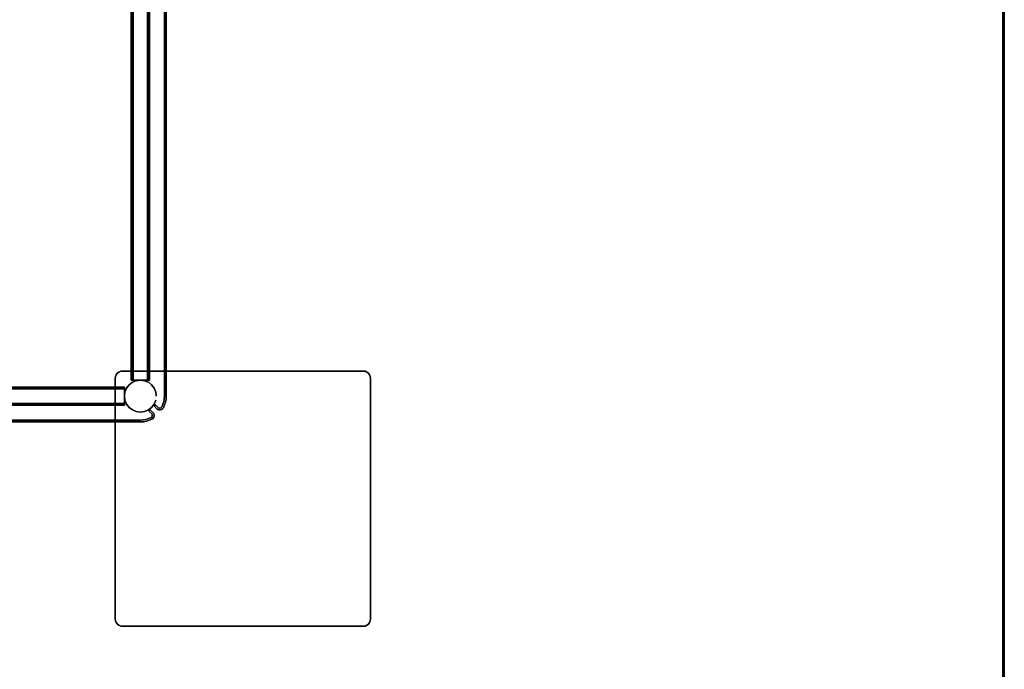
# Model space of a CAD drawing. Header units: inches. Extents: x -213 to 429, y -72 to 85.
# Tile 83 of 256: x 274 to 301, y -7 to 10. Entities that reach past the tile are written whole.
import ezdxf
from ezdxf.enums import TextEntityAlignment as Align

# ---------------------------------------------------------------- set-up
doc = ezdxf.new("R2010")
doc.units = ezdxf.units.IN
doc.header["$LTSCALE"] = 96
doc.header["$MEASUREMENT"] = 0
doc.header["$PDSIZE"] = -1
for name, color, linetype in [('A-FURN-3-NODE', 7, 'Continuous'), ('A-FURN-3-TABLE-COLUMN-BASE', 252, 'Continuous'), ('A-FURN-3-TABLE-COLUMN-BASE-CLADDING', 254, 'Continuous'), ('A-FURN-3-TABLE-EDGE', 35, 'Continuous'), ('A-FURN-3-TABLE-TOP', 33, 'Continuous'), ('A-FURN-HAWORTH-ATT', 251, 'Continuous')]:
    doc.layers.add(name, color=color, linetype=linetype)
doc.styles.get("Standard").update_dxf_attribs({"font": 'trebuc.ttf'})

# ---------------------------------------------------------------- blocks, each defined once
blk = doc.blocks.new('TARY-5472-LJSNB-3D-3')
at = {"layer": 'A-FURN-3-TABLE-EDGE'}
blk.add_3dface([(0.118, 0, 27.79), (0.118, 0, 28.96), (71.882, 0, 28.96), (71.882, 0, 27.79)], dxfattribs=at)
at = {"layer": 'A-FURN-3-TABLE-TOP', "invisible_edges": 2}
for points in [[(0.12, -0.04, 29), (2.126, -48.128, 29), (69.874, -48.128, 29), (71.88, -0.04, 29)], [(71.88, -0.04, 27.75), (69.874, -48.128, 27.75), (2.126, -48.128, 27.75), (0.12, -0.04, 27.75)]]:
    blk.add_3dface(points, dxfattribs=at)
at = {"layer": 'A-FURN-HAWORTH-ATT', "flags": 1}
for tag, p in [('HAWMC', (0, 0)), ('HAWPN', (0, -0.167)), ('HAWSN', (0, -0.333))]:
    blk.add_attdef(tag, text='', height=0.1, dxfattribs=at).set_placement(p, align=Align.TOP_CENTER)
at = {"layer": 'A-FURN-3-TABLE-EDGE'}
mesh = blk.add_polymesh((2, 17), dxfattribs=at)
for k, corner in enumerate([(71.88, -0.04, 27.75), (0.12, -0.04, 27.75), (0.061, -0.04, 27.766), (0.017, -0.04, 27.809), (0.002, -0.04, 27.868), (0.002, -0.04, 28.882), (0.017, -0.04, 28.941), (0.061, -0.04, 28.984), (0.12, -0.04, 29), (71.88, -0.04, 29), (71.939, -0.04, 28.984), (71.982, -0.04, 28.941), (71.998, -0.04, 28.882), (71.998, -0.04, 27.868), (71.983, -0.04, 27.809), (71.939, -0.04, 27.766), (71.88, -0.04, 27.75), (71.882, 0, 27.79), (0.118, 0, 27.79), (0.079, 0, 27.8), (0.051, 0, 27.829), (0.04, 0, 27.868), (0.04, 0, 28.882), (0.051, 0, 28.921), (0.079, 0, 28.95), (0.118, 0, 28.96), (71.882, 0, 28.96), (71.921, 0, 28.95), (71.949, 0, 28.921), (71.96, 0, 28.882), (71.96, 0, 27.868), (71.949, 0, 27.829), (71.921, 0, 27.8), (71.882, 0, 27.79)]):
    mesh.set_mesh_vertex(divmod(k, 17), corner)
mesh = blk.add_polymesh((20, 8), dxfattribs=at)
for k, corner in enumerate([(0.12, -0.04, 29), (0.061, -0.04, 28.984), (0.017, -0.04, 28.941), (0.002, -0.04, 28.882), (0.002, -0.04, 27.868), (0.017, -0.04, 27.809), (0.061, -0.04, 27.766), (0.12, -0.04, 27.75), (2.126, -48.128, 29), (2.067, -48.131, 28.984), (2.024, -48.133, 28.941), (2.008, -48.133, 28.882), (2.008, -48.133, 27.868), (2.024, -48.133, 27.809), (2.067, -48.131, 27.766), (2.126, -48.128, 27.75), (2.283, -49.263, 29), (2.226, -49.277, 28.984), (2.184, -49.287, 28.941), (2.168, -49.291, 28.882), (2.168, -49.291, 27.868), (2.184, -49.287, 27.809), (2.226, -49.277, 27.766), (2.283, -49.263, 27.75), (2.653, -50.348, 29), (2.599, -50.372, 28.984), (2.56, -50.39, 28.941), (2.545, -50.397, 28.882), (2.545, -50.397, 27.868), (2.56, -50.39, 27.809), (2.599, -50.372, 27.766), (2.653, -50.348, 27.75), (3.222, -51.343, 29), (3.173, -51.377, 28.984), (3.138, -51.402, 28.941), (3.125, -51.411, 28.882), (3.125, -51.411, 27.868), (3.138, -51.402, 27.809), (3.173, -51.377, 27.766), (3.222, -51.343, 27.75), (3.969, -52.211, 29), (3.928, -52.254, 28.984), (3.898, -52.285, 28.941), (3.887, -52.296, 28.882), (3.887, -52.296, 27.868), (3.898, -52.285, 27.809), (3.928, -52.254, 27.766), (3.969, -52.211, 27.75), (4.868, -52.922, 29), (4.836, -52.971, 28.984), (4.813, -53.008, 28.941), (4.804, -53.021, 28.882), (4.804, -53.021, 27.868), (4.813, -53.008, 27.809), (4.836, -52.971, 27.766), (4.868, -52.922, 27.75), (5.885, -53.449, 29), (5.863, -53.503, 28.984), (5.847, -53.543, 28.941), (5.841, -53.558, 28.882), (5.841, -53.558, 27.868), (5.847, -53.543, 27.809), (5.863, -53.503, 27.766), (5.885, -53.449, 27.75), (6.985, -53.773, 29), (6.973, -53.831, 28.984), (6.965, -53.873, 28.941), (6.962, -53.889, 28.882), (6.962, -53.889, 27.868), (6.965, -53.873, 27.809), (6.973, -53.831, 27.766), (6.985, -53.773, 27.75), (8.125, -53.882, 29), (8.125, -53.941, 28.984), (8.125, -53.984, 28.941), (8.125, -54, 28.882), (8.125, -54, 27.868), (8.125, -53.984, 27.809), (8.125, -53.941, 27.766), (8.125, -53.882, 27.75), (63.874, -53.882, 29), (63.874, -53.941, 28.984), (63.874, -53.984, 28.941), (63.874, -54, 28.882), (63.874, -54, 27.868), (63.874, -53.984, 27.809), (63.874, -53.941, 27.766), (63.874, -53.882, 27.75), (65.015, -53.773, 29), (65.026, -53.831, 28.984), (65.034, -53.873, 28.941), (65.037, -53.889, 28.882), (65.037, -53.889, 27.868), (65.034, -53.873, 27.809), (65.026, -53.831, 27.766), (65.015, -53.773, 27.75), (66.114, -53.449, 29), (66.136, -53.503, 28.984), (66.152, -53.543, 28.941), (66.158, -53.558, 28.882), (66.158, -53.558, 27.868), (66.152, -53.543, 27.809), (66.136, -53.503, 27.766), (66.114, -53.449, 27.75), (67.131, -52.922, 29), (67.163, -52.971, 28.984), (67.187, -53.008, 28.941), (67.195, -53.021, 28.882), (67.195, -53.021, 27.868), (67.187, -53.008, 27.809), (67.163, -52.971, 27.766), (67.131, -52.922, 27.75), (68.03, -52.211, 29), (68.071, -52.254, 28.984), (68.101, -52.285, 28.941), (68.112, -52.296, 28.882), (68.112, -52.296, 27.868), (68.101, -52.285, 27.809), (68.071, -52.254, 27.766), (68.03, -52.211, 27.75), (68.778, -51.343, 29), (68.826, -51.377, 28.984), (68.861, -51.402, 28.941), (68.874, -51.411, 28.882), (68.874, -51.411, 27.868), (68.861, -51.402, 27.809), (68.826, -51.377, 27.766), (68.778, -51.343, 27.75), (69.346, -50.348, 29), (69.4, -50.372, 28.984), (69.44, -50.39, 28.941), (69.454, -50.397, 28.882), (69.454, -50.397, 27.868), (69.44, -50.39, 27.809), (69.4, -50.372, 27.766), (69.346, -50.348, 27.75), (69.716, -49.263, 29), (69.773, -49.277, 28.984), (69.815, -49.287, 28.941), (69.831, -49.291, 28.882), (69.831, -49.291, 27.868), (69.815, -49.287, 27.809), (69.773, -49.277, 27.766), (69.716, -49.263, 27.75), (69.874, -48.128, 29), (69.933, -48.131, 28.984), (69.976, -48.133, 28.941), (69.992, -48.133, 28.882), (69.992, -48.133, 27.868), (69.976, -48.133, 27.809), (69.933, -48.131, 27.766), (69.874, -48.128, 27.75), (71.88, -0.04, 29), (71.939, -0.04, 28.984), (71.983, -0.04, 28.941), (71.998, -0.04, 28.882), (71.998, -0.04, 27.868), (71.983, -0.04, 27.809), (71.939, -0.04, 27.766), (71.88, -0.04, 27.75)]):
    mesh.set_mesh_vertex(divmod(k, 8), corner)
blk = doc.blocks.new('TACC-1200-F4-3D-3')
at = {"layer": 'A-FURN-3-NODE'}
blk.add_point((0, 0), dxfattribs=at)
at = {"layer": 'A-FURN-3-TABLE-COLUMN-BASE-CLADDING'}
for points, invisible_edges in [([(-6.009, -6.189, 0.934), (-6.015, -6.208, 0.934), (-6.064, -6.2, 0.934), (-6.053, -6.167, 0.934)], 10), ([(-6.053, -6.167, 26.184), (-6.064, -6.2, 26.184), (-6.015, -6.208, 26.184), (-6.009, -6.189, 26.184)], 10), ([(-6.015, -6.208, 0.934), (-6.015, -6.227, 0.934), (-6.064, -6.235, 0.934), (-6.064, -6.2, 0.934)], 10), ([(-6.064, -6.2, 26.184), (-6.064, -6.235, 26.184), (-6.015, -6.227, 26.184), (-6.015, -6.208, 26.184)], 10), ([(-5.997, -6.174, 0.934), (-6.009, -6.189, 0.934), (-6.053, -6.167, 0.934), (-6.033, -6.138, 0.934)], 10), ([(-6.033, -6.138, 26.184), (-6.053, -6.167, 26.184), (-6.009, -6.189, 26.184), (-5.997, -6.174, 26.184)], 10), ([(-5.997, -6.174, 26.184), (-5.923, -6.099, 26.184), (-5.958, -6.064, 26.184), (-6.033, -6.138, 26.184)], 8), ([(5.924, -6.099, 26.184), (5.959, -6.064, 26.184), (6.033, -6.138, 26.184), (5.998, -6.174, 26.184)], 4), ([(6.009, -6.189, 0.934), (5.998, -6.174, 0.934), (6.033, -6.138, 0.934), (6.054, -6.167, 0.934)], 10), ([(6.054, -6.167, 26.184), (6.033, -6.138, 26.184), (5.998, -6.174, 26.184), (6.009, -6.189, 26.184)], 10), ([(6.015, -6.208, 0.934), (6.009, -6.189, 0.934), (6.054, -6.167, 0.934), (6.065, -6.2, 0.934)], 10), ([(6.065, -6.2, 26.184), (6.054, -6.167, 26.184), (6.009, -6.189, 26.184), (6.015, -6.208, 26.184)], 10), ([(6.015, -6.227, 0.934), (6.015, -6.208, 0.934), (6.065, -6.2, 0.934), (6.065, -6.235, 0.934)], 10), ([(6.065, -6.235, 26.184), (6.065, -6.2, 26.184), (6.015, -6.208, 26.184), (6.015, -6.227, 26.184)], 10), ([(-6.015, -6.227, 0.934), (-6.009, -6.246, 0.934), (-6.054, -6.268, 0.934), (-6.064, -6.235, 0.934)], 10), ([(-6.064, -6.235, 26.184), (-6.054, -6.268, 26.184), (-6.009, -6.246, 26.184), (-6.015, -6.227, 26.184)], 10), ([(-6.009, -6.246, 0.934), (-5.998, -6.262, 0.934), (-6.033, -6.297, 0.934), (-6.054, -6.268, 0.934)], 10), ([(-6.054, -6.268, 26.184), (-6.033, -6.297, 26.184), (-5.998, -6.262, 26.184), (-6.009, -6.246, 26.184)], 10), ([(-5.998, -6.262, 0.934), (-5.982, -6.273, 0.934), (-6.005, -6.318, 0.934), (-6.033, -6.297, 0.934)], 10), ([(-6.033, -6.297, 26.184), (-6.005, -6.318, 26.184), (-5.982, -6.273, 26.184), (-5.998, -6.262, 26.184)], 10), ([(-5.982, -6.273, 0.934), (-5.912, -6.305, 0.934), (-5.93, -6.351, 0.934), (-6.005, -6.318, 0.934)], 10), ([(-6.005, -6.318, 26.184), (-5.93, -6.351, 26.184), (-5.912, -6.305, 26.184), (-5.982, -6.273, 26.184)], 10), ([(-5.912, -6.305, 0.934), (-5.839, -6.327, 0.934), (-5.851, -6.376, 0.934), (-5.93, -6.351, 0.934)], 10), ([(-5.93, -6.351, 26.184), (-5.851, -6.376, 26.184), (-5.839, -6.327, 26.184), (-5.912, -6.305, 26.184)], 10), ([(-5.839, -6.327, 0.934), (-5.764, -6.341, 0.934), (-5.77, -6.391, 0.934), (-5.851, -6.376, 0.934)], 10), ([(-5.851, -6.376, 26.184), (-5.77, -6.391, 26.184), (-5.764, -6.341, 26.184), (-5.839, -6.327, 26.184)], 10), ([(-5.764, -6.341, 0.934), (-5.687, -6.345, 0.934), (-5.687, -6.395, 0.934), (-5.77, -6.391, 0.934)], 10), ([(-5.77, -6.391, 26.184), (-5.687, -6.395, 26.184), (-5.687, -6.345, 26.184), (-5.764, -6.341, 26.184)], 10), ([(5.688, -6.395, 26.184), (5.688, -6.345, 26.184), (-5.687, -6.345, 26.184), (-5.687, -6.395, 26.184)], 5), ([(-5.687, -6.395, 0.934), (-5.687, -6.345, 0.934), (5.688, -6.345, 0.934), (5.688, -6.395, 0.934)], 5), ([(5.688, -6.345, 0.934), (5.764, -6.341, 0.934), (5.77, -6.391, 0.934), (5.688, -6.395, 0.934)], 10), ([(5.688, -6.395, 26.184), (5.77, -6.391, 26.184), (5.764, -6.341, 26.184), (5.688, -6.345, 26.184)], 10), ([(5.764, -6.341, 0.934), (5.84, -6.327, 0.934), (5.851, -6.376, 0.934), (5.77, -6.391, 0.934)], 10), ([(5.77, -6.391, 26.184), (5.851, -6.376, 26.184), (5.84, -6.327, 26.184), (5.764, -6.341, 26.184)], 10), ([(5.84, -6.327, 0.934), (5.913, -6.305, 0.934), (5.93, -6.351, 0.934), (5.851, -6.376, 0.934)], 10), ([(5.851, -6.376, 26.184), (5.93, -6.351, 26.184), (5.913, -6.305, 26.184), (5.84, -6.327, 26.184)], 10), ([(5.913, -6.305, 0.934), (5.983, -6.273, 0.934), (6.006, -6.318, 0.934), (5.93, -6.351, 0.934)], 10), ([(5.93, -6.351, 26.184), (6.006, -6.318, 26.184), (5.983, -6.273, 26.184), (5.913, -6.305, 26.184)], 10), ([(5.983, -6.273, 0.934), (5.998, -6.262, 0.934), (6.034, -6.297, 0.934), (6.006, -6.318, 0.934)], 10), ([(6.006, -6.318, 26.184), (6.034, -6.297, 26.184), (5.998, -6.262, 26.184), (5.983, -6.273, 26.184)], 10), ([(5.998, -6.262, 0.934), (6.009, -6.246, 0.934), (6.054, -6.268, 0.934), (6.034, -6.297, 0.934)], 10), ([(6.034, -6.297, 26.184), (6.054, -6.268, 26.184), (6.009, -6.246, 26.184), (5.998, -6.262, 26.184)], 10), ([(6.009, -6.246, 0.934), (6.015, -6.227, 0.934), (6.065, -6.235, 0.934), (6.054, -6.268, 0.934)], 10), ([(6.054, -6.268, 26.184), (6.065, -6.235, 26.184), (6.015, -6.227, 26.184), (6.009, -6.246, 26.184)], 10)]:
    blk.add_3dface(points, dxfattribs=dict(at, invisible_edges=invisible_edges))
for points in [[(-6.033, -6.138, 26.184), (-5.958, -6.064, 26.184), (-5.958, -6.064, 0.934), (-6.033, -6.138, 0.934)], [(-5.923, -6.099, 26.184), (-5.997, -6.174, 26.184), (-5.997, -6.174, 0.934), (-5.923, -6.099, 0.934)], [(-5.923, -6.099, 0.934), (-5.958, -6.064, 0.934), (-5.958, -6.064, 26.184), (-5.923, -6.099, 26.184)], [(5.959, -6.064, 0.934), (5.959, -6.064, 26.184), (5.924, -6.099, 26.184), (5.924, -6.099, 0.934)], [(5.998, -6.174, 26.184), (5.998, -6.174, 0.934), (5.924, -6.099, 0.934), (5.924, -6.099, 26.184)], [(5.959, -6.064, 26.184), (5.959, -6.064, 0.934), (6.033, -6.138, 0.934), (6.033, -6.138, 26.184)], [(-5.687, -6.345, 26.184), (5.688, -6.345, 26.184), (5.688, -6.345, 0.934), (-5.687, -6.345, 0.934)], [(-5.687, -6.395, 26.184), (-5.687, -6.395, 0.934), (5.688, -6.395, 0.934), (5.688, -6.395, 26.184)]]:
    blk.add_3dface(points, dxfattribs=at)
at = {"layer": 'A-FURN-HAWORTH-ATT', "flags": 1}
for tag, p in [('HAWMC', (0, 0)), ('HAWPN', (0, -0.167)), ('HAWSN', (0, -0.333))]:
    blk.add_attdef(tag, text='', height=0.1, dxfattribs=at).set_placement(p, align=Align.TOP_CENTER)
at = {"layer": 'A-FURN-3-TABLE-COLUMN-BASE-CLADDING'}
mesh = blk.add_polymesh((2, 7), dxfattribs=at)
for k, corner in enumerate([(-6.033, -6.138, 0.934), (-6.053, -6.167, 0.934), (-6.064, -6.2, 0.934), (-6.064, -6.235, 0.934), (-6.054, -6.268, 0.934), (-6.033, -6.297, 0.934), (-6.005, -6.318, 0.934), (-6.033, -6.138, 26.184), (-6.053, -6.167, 26.184), (-6.064, -6.2, 26.184), (-6.064, -6.235, 26.184), (-6.054, -6.268, 26.184), (-6.033, -6.297, 26.184), (-6.005, -6.318, 26.184)]):
    mesh.set_mesh_vertex(divmod(k, 7), corner)
mesh = blk.add_polymesh((2, 7), dxfattribs=at)
for k, corner in enumerate([(-5.997, -6.174, 26.184), (-6.009, -6.189, 26.184), (-6.015, -6.208, 26.184), (-6.015, -6.227, 26.184), (-6.009, -6.246, 26.184), (-5.998, -6.262, 26.184), (-5.982, -6.273, 26.184), (-5.997, -6.174, 0.934), (-6.009, -6.189, 0.934), (-6.015, -6.208, 0.934), (-6.015, -6.227, 0.934), (-6.009, -6.246, 0.934), (-5.998, -6.262, 0.934), (-5.982, -6.273, 0.934)]):
    mesh.set_mesh_vertex(divmod(k, 7), corner)
mesh = blk.add_polymesh((2, 7), dxfattribs=at)
for k, corner in enumerate([(5.983, -6.273, 26.184), (5.998, -6.262, 26.184), (6.009, -6.246, 26.184), (6.015, -6.227, 26.184), (6.015, -6.208, 26.184), (6.009, -6.189, 26.184), (5.998, -6.174, 26.184), (5.983, -6.273, 0.934), (5.998, -6.262, 0.934), (6.009, -6.246, 0.934), (6.015, -6.227, 0.934), (6.015, -6.208, 0.934), (6.009, -6.189, 0.934), (5.998, -6.174, 0.934)]):
    mesh.set_mesh_vertex(divmod(k, 7), corner)
mesh = blk.add_polymesh((2, 7), dxfattribs=at)
for k, corner in enumerate([(6.006, -6.318, 0.934), (6.034, -6.297, 0.934), (6.054, -6.268, 0.934), (6.065, -6.235, 0.934), (6.065, -6.2, 0.934), (6.054, -6.167, 0.934), (6.033, -6.138, 0.934), (6.006, -6.318, 26.184), (6.034, -6.297, 26.184), (6.054, -6.268, 26.184), (6.065, -6.235, 26.184), (6.065, -6.2, 26.184), (6.054, -6.167, 26.184), (6.033, -6.138, 26.184)]):
    mesh.set_mesh_vertex(divmod(k, 7), corner)
mesh = blk.add_polymesh((2, 5), dxfattribs=at)
for k, corner in enumerate([(-6.005, -6.318, 0.934), (-5.93, -6.351, 0.934), (-5.851, -6.376, 0.934), (-5.77, -6.391, 0.934), (-5.687, -6.395, 0.934), (-6.005, -6.318, 26.184), (-5.93, -6.351, 26.184), (-5.851, -6.376, 26.184), (-5.77, -6.391, 26.184), (-5.687, -6.395, 26.184)]):
    mesh.set_mesh_vertex(divmod(k, 5), corner)
mesh = blk.add_polymesh((2, 5), dxfattribs=at)
for k, corner in enumerate([(-5.982, -6.273, 26.184), (-5.912, -6.305, 26.184), (-5.839, -6.327, 26.184), (-5.764, -6.341, 26.184), (-5.687, -6.345, 26.184), (-5.982, -6.273, 0.934), (-5.912, -6.305, 0.934), (-5.839, -6.327, 0.934), (-5.764, -6.341, 0.934), (-5.687, -6.345, 0.934)]):
    mesh.set_mesh_vertex(divmod(k, 5), corner)
mesh = blk.add_polymesh((2, 5), dxfattribs=at)
for k, corner in enumerate([(5.688, -6.345, 26.184), (5.764, -6.341, 26.184), (5.84, -6.327, 26.184), (5.913, -6.305, 26.184), (5.983, -6.273, 26.184), (5.688, -6.345, 0.934), (5.764, -6.341, 0.934), (5.84, -6.327, 0.934), (5.913, -6.305, 0.934), (5.983, -6.273, 0.934)]):
    mesh.set_mesh_vertex(divmod(k, 5), corner)
mesh = blk.add_polymesh((2, 5), dxfattribs=at)
for k, corner in enumerate([(5.688, -6.395, 0.934), (5.77, -6.391, 0.934), (5.851, -6.376, 0.934), (5.93, -6.351, 0.934), (6.006, -6.318, 0.934), (5.688, -6.395, 26.184), (5.77, -6.391, 26.184), (5.851, -6.376, 26.184), (5.93, -6.351, 26.184), (6.006, -6.318, 26.184)]):
    mesh.set_mesh_vertex(divmod(k, 5), corner)
blk = doc.blocks.new('TACB-1200-4-3D-3')
at = {"layer": 'A-FURN-3-TABLE-COLUMN-BASE'}
for points, invisible_edges in [([(5.027, -5.101, 27.75), (5.007, -5.149, 27.75), (11.993, -5.149, 27.75), (11.973, -5.101, 27.75)], 10), ([(11.973, -5.101, 27.505), (11.993, -5.149, 27.505), (5.007, -5.149, 27.505), (5.027, -5.101, 27.505)], 10), ([(5.058, -5.059, 27.75), (5.027, -5.101, 27.75), (11.973, -5.101, 27.75), (11.941, -5.059, 27.75)], 10), ([(11.941, -5.059, 27.505), (11.973, -5.101, 27.505), (5.027, -5.101, 27.505), (5.058, -5.059, 27.505)], 10), ([(5.1, -5.027, 27.75), (5.058, -5.059, 27.75), (11.941, -5.059, 27.75), (11.9, -5.027, 27.75)], 10), ([(11.9, -5.027, 27.505), (11.941, -5.059, 27.505), (5.058, -5.059, 27.505), (5.1, -5.027, 27.505)], 10), ([(5.148, -5.007, 27.75), (5.1, -5.027, 27.75), (11.9, -5.027, 27.75), (11.852, -5.007, 27.75)], 10), ([(11.852, -5.007, 27.505), (11.9, -5.027, 27.505), (5.1, -5.027, 27.505), (5.148, -5.007, 27.505)], 10), ([(5.2, -5.001, 27.75), (5.148, -5.007, 27.75), (11.852, -5.007, 27.75), (11.8, -5.001, 27.75)], 2), ([(11.8, -5.001, 27.505), (11.852, -5.007, 27.505), (5.148, -5.007, 27.505), (5.2, -5.001, 27.505)], 2), ([(5.007, -5.149, 27.75), (5, -5.201, 27.75), (12, -5.201, 27.75), (11.993, -5.149, 27.75)], 10), ([(11.993, -5.149, 27.505), (12, -5.201, 27.505), (5, -5.201, 27.505), (5.007, -5.149, 27.505)], 10), ([(5, -11.801, 27.505), (5, -5.201, 27.505), (12, -5.201, 27.505), (12, -11.801, 27.505)], 10), ([(12, -11.801, 27.75), (12, -5.201, 27.75), (5, -5.201, 27.75), (5, -11.801, 27.75)], 10), ([(5.497, -5.25, 5.534), (5.499, -5.25, 5.544), (5.441, -5.25, 5.588), (5.437, -5.25, 5.569)], 10), ([(5.497, -5.25, 5.534), (5.437, -5.25, 5.569), (5.437, -5.25, 4.169), (5.497, -5.25, 4.204)], 5), ([(5.437, -5.25, 4.169), (5.441, -5.25, 4.15), (5.499, -5.25, 4.194), (5.497, -5.25, 4.204)], 10), ([(5.497, -5.25, 23.795), (5.499, -5.25, 23.805), (5.441, -5.25, 23.849), (5.437, -5.25, 23.83)], 10), ([(5.497, -5.25, 23.795), (5.437, -5.25, 23.83), (5.437, -5.25, 22.43), (5.497, -5.25, 22.465)], 5), ([(5.437, -5.25, 22.43), (5.441, -5.25, 22.411), (5.499, -5.25, 22.455), (5.497, -5.25, 22.465)], 10), ([(5.499, -5.25, 5.544), (5.505, -5.25, 5.552), (5.452, -5.25, 5.604), (5.441, -5.25, 5.588)], 10), ([(5.441, -5.25, 4.15), (5.452, -5.25, 4.134), (5.505, -5.25, 4.186), (5.499, -5.25, 4.194)], 10), ([(5.499, -5.25, 23.805), (5.504, -5.25, 23.813), (5.451, -5.25, 23.865), (5.441, -5.25, 23.849)], 10), ([(5.441, -5.25, 22.411), (5.451, -5.25, 22.395), (5.504, -5.25, 22.447), (5.499, -5.25, 22.455)], 10), ([(5.504, -5.25, 23.813), (5.512, -5.25, 23.818), (5.468, -5.25, 23.876), (5.451, -5.25, 23.865)], 10), ([(5.451, -5.25, 22.395), (5.468, -5.25, 22.384), (5.512, -5.25, 22.442), (5.504, -5.25, 22.447)], 10), ([(5.505, -5.25, 5.552), (5.513, -5.25, 5.557), (5.468, -5.25, 5.615), (5.452, -5.25, 5.604)], 10), ([(5.452, -5.25, 4.134), (5.468, -5.25, 4.123), (5.513, -5.25, 4.181), (5.505, -5.25, 4.186)], 10), ([(5.513, -5.25, 5.557), (5.522, -5.25, 5.559), (5.487, -5.25, 5.619), (5.468, -5.25, 5.615)], 10), ([(5.468, -5.25, 4.123), (5.487, -5.25, 4.119), (5.522, -5.25, 4.179), (5.513, -5.25, 4.181)], 10), ([(5.512, -5.25, 23.818), (5.522, -5.25, 23.82), (5.487, -5.25, 23.88), (5.468, -5.25, 23.876)], 10), ([(5.468, -5.25, 22.384), (5.487, -5.25, 22.38), (5.522, -5.25, 22.44), (5.512, -5.25, 22.442)], 10), ([(5.852, -5.25, 5.559), (5.887, -5.25, 5.619), (5.487, -5.25, 5.619), (5.522, -5.25, 5.559)], 5), ([(5.522, -5.25, 4.179), (5.487, -5.25, 4.119), (5.887, -5.25, 4.119), (5.852, -5.25, 4.179)], 5), ([(5.852, -5.25, 23.82), (5.887, -5.25, 23.88), (5.487, -5.25, 23.88), (5.522, -5.25, 23.82)], 5), ([(5.522, -5.25, 22.44), (5.487, -5.25, 22.38), (5.887, -5.25, 22.38), (5.852, -5.25, 22.44)], 5), ([(5.852, -5.25, 5.559), (5.862, -5.25, 5.557), (5.906, -5.25, 5.615), (5.887, -5.25, 5.619)], 10), ([(5.862, -5.25, 4.181), (5.852, -5.25, 4.179), (5.887, -5.25, 4.119), (5.906, -5.25, 4.123)], 10), ([(5.852, -5.25, 23.82), (5.861, -5.25, 23.818), (5.906, -5.25, 23.876), (5.887, -5.25, 23.88)], 10), ([(5.861, -5.25, 22.442), (5.852, -5.25, 22.44), (5.887, -5.25, 22.38), (5.906, -5.25, 22.384)], 10), ([(5.861, -5.25, 23.818), (5.869, -5.25, 23.813), (5.922, -5.25, 23.865), (5.906, -5.25, 23.876)], 10), ([(5.869, -5.25, 22.447), (5.861, -5.25, 22.442), (5.906, -5.25, 22.384), (5.922, -5.25, 22.395)], 10), ([(5.862, -5.25, 5.557), (5.87, -5.25, 5.552), (5.923, -5.25, 5.604), (5.906, -5.25, 5.615)], 10), ([(5.87, -5.25, 4.186), (5.862, -5.25, 4.181), (5.906, -5.25, 4.123), (5.923, -5.25, 4.134)], 10), ([(5.869, -5.25, 23.813), (5.875, -5.25, 23.805), (5.933, -5.25, 23.849), (5.922, -5.25, 23.865)], 10), ([(5.875, -5.25, 22.455), (5.869, -5.25, 22.447), (5.922, -5.25, 22.395), (5.933, -5.25, 22.411)], 10), ([(5.87, -5.25, 5.552), (5.875, -5.25, 5.544), (5.933, -5.25, 5.588), (5.923, -5.25, 5.604)], 10), ([(5.875, -5.25, 4.194), (5.87, -5.25, 4.186), (5.923, -5.25, 4.134), (5.933, -5.25, 4.15)], 10), ([(5.875, -5.25, 5.544), (5.877, -5.25, 5.534), (5.937, -5.25, 5.569), (5.933, -5.25, 5.588)], 10), ([(5.877, -5.25, 4.204), (5.875, -5.25, 4.194), (5.933, -5.25, 4.15), (5.937, -5.25, 4.169)], 10), ([(5.875, -5.25, 23.805), (5.877, -5.25, 23.795), (5.937, -5.25, 23.83), (5.933, -5.25, 23.849)], 10), ([(5.877, -5.25, 22.465), (5.875, -5.25, 22.455), (5.933, -5.25, 22.411), (5.937, -5.25, 22.43)], 10), ([(5.877, -5.25, 4.204), (5.937, -5.25, 4.169), (5.937, -5.25, 5.569), (5.877, -5.25, 5.534)], 5), ([(5.877, -5.25, 22.465), (5.937, -5.25, 22.43), (5.937, -5.25, 23.83), (5.877, -5.25, 23.795)], 5), ([(5.25, -5.5, 5.544), (5.25, -5.498, 5.534), (5.25, -5.438, 5.569), (5.25, -5.442, 5.588)], 10), ([(5.25, -5.498, 4.204), (5.25, -5.5, 4.194), (5.25, -5.442, 4.15), (5.25, -5.438, 4.169)], 10), ([(5.25, -5.498, 4.204), (5.25, -5.438, 4.169), (5.25, -5.438, 5.569), (5.25, -5.498, 5.534)], 5), ([(5.25, -5.5, 23.805), (5.25, -5.498, 23.795), (5.25, -5.438, 23.83), (5.25, -5.442, 23.849)], 10), ([(5.25, -5.498, 22.465), (5.25, -5.5, 22.455), (5.25, -5.442, 22.411), (5.25, -5.438, 22.43)], 10), ([(5.25, -5.498, 22.465), (5.25, -5.438, 22.43), (5.25, -5.438, 23.83), (5.25, -5.498, 23.795)], 5), ([(5.25, -5.505, 5.552), (5.25, -5.5, 5.544), (5.25, -5.442, 5.588), (5.25, -5.453, 5.604)], 10), ([(5.25, -5.5, 4.194), (5.25, -5.505, 4.186), (5.25, -5.453, 4.134), (5.25, -5.442, 4.15)], 10), ([(5.25, -5.505, 23.813), (5.25, -5.5, 23.805), (5.25, -5.442, 23.849), (5.25, -5.453, 23.865)], 10), ([(5.25, -5.5, 22.455), (5.25, -5.505, 22.447), (5.25, -5.453, 22.395), (5.25, -5.442, 22.411)], 10), ([(5.25, -5.513, 5.557), (5.25, -5.505, 5.552), (5.25, -5.453, 5.604), (5.25, -5.469, 5.615)], 10), ([(5.25, -5.505, 4.186), (5.25, -5.513, 4.181), (5.25, -5.469, 4.123), (5.25, -5.453, 4.134)], 10), ([(5.25, -5.513, 23.818), (5.25, -5.505, 23.813), (5.25, -5.453, 23.865), (5.25, -5.469, 23.876)], 10), ([(5.25, -5.505, 22.447), (5.25, -5.513, 22.442), (5.25, -5.469, 22.384), (5.25, -5.453, 22.395)], 10), ([(5.25, -5.523, 5.559), (5.25, -5.513, 5.557), (5.25, -5.469, 5.615), (5.25, -5.488, 5.619)], 10), ([(5.25, -5.513, 4.181), (5.25, -5.523, 4.179), (5.25, -5.488, 4.119), (5.25, -5.469, 4.123)], 10), ([(5.25, -5.523, 23.82), (5.25, -5.513, 23.818), (5.25, -5.469, 23.876), (5.25, -5.488, 23.88)], 10), ([(5.25, -5.513, 22.442), (5.25, -5.523, 22.44), (5.25, -5.488, 22.38), (5.25, -5.469, 22.384)], 10), ([(5.25, -5.523, 5.559), (5.25, -5.488, 5.619), (5.25, -5.888, 5.619), (5.25, -5.853, 5.559)], 5), ([(5.25, -5.853, 4.179), (5.25, -5.888, 4.119), (5.25, -5.488, 4.119), (5.25, -5.523, 4.179)], 5), ([(5.25, -5.523, 23.82), (5.25, -5.488, 23.88), (5.25, -5.888, 23.88), (5.25, -5.853, 23.82)], 5), ([(5.25, -5.853, 22.44), (5.25, -5.888, 22.38), (5.25, -5.488, 22.38), (5.25, -5.523, 22.44)], 5), ([(5.25, -5.863, 5.557), (5.25, -5.853, 5.559), (5.25, -5.888, 5.619), (5.25, -5.907, 5.615)], 10), ([(5.25, -5.907, 4.123), (5.25, -5.888, 4.119), (5.25, -5.853, 4.179), (5.25, -5.863, 4.181)], 10), ([(5.25, -5.863, 23.818), (5.25, -5.853, 23.82), (5.25, -5.888, 23.88), (5.25, -5.907, 23.876)], 10), ([(5.25, -5.907, 22.384), (5.25, -5.888, 22.38), (5.25, -5.853, 22.44), (5.25, -5.863, 22.442)], 10), ([(5.25, -5.871, 5.552), (5.25, -5.863, 5.557), (5.25, -5.907, 5.615), (5.25, -5.923, 5.604)], 10), ([(5.25, -5.923, 4.134), (5.25, -5.907, 4.123), (5.25, -5.863, 4.181), (5.25, -5.871, 4.186)], 10), ([(5.25, -5.871, 23.813), (5.25, -5.863, 23.818), (5.25, -5.907, 23.876), (5.25, -5.923, 23.865)], 10), ([(5.25, -5.923, 22.395), (5.25, -5.907, 22.384), (5.25, -5.863, 22.442), (5.25, -5.871, 22.447)], 10), ([(5.25, -5.876, 5.544), (5.25, -5.871, 5.552), (5.25, -5.923, 5.604), (5.25, -5.934, 5.588)], 10), ([(5.25, -5.934, 4.15), (5.25, -5.923, 4.134), (5.25, -5.871, 4.186), (5.25, -5.876, 4.194)], 10), ([(5.25, -5.876, 23.805), (5.25, -5.871, 23.813), (5.25, -5.923, 23.865), (5.25, -5.934, 23.849)], 10), ([(5.25, -5.934, 22.411), (5.25, -5.923, 22.395), (5.25, -5.871, 22.447), (5.25, -5.876, 22.455)], 10), ([(5.25, -5.878, 5.534), (5.25, -5.876, 5.544), (5.25, -5.934, 5.588), (5.25, -5.938, 5.569)], 10), ([(5.25, -5.938, 4.169), (5.25, -5.934, 4.15), (5.25, -5.876, 4.194), (5.25, -5.878, 4.204)], 10), ([(5.25, -5.878, 23.795), (5.25, -5.876, 23.805), (5.25, -5.934, 23.849), (5.25, -5.938, 23.83)], 10), ([(5.25, -5.938, 22.43), (5.25, -5.934, 22.411), (5.25, -5.876, 22.455), (5.25, -5.878, 22.465)], 10), ([(5.25, -5.878, 5.534), (5.25, -5.938, 5.569), (5.25, -5.938, 4.169), (5.25, -5.878, 4.204)], 5), ([(5.25, -5.878, 23.795), (5.25, -5.938, 23.83), (5.25, -5.938, 22.43), (5.25, -5.878, 22.465)], 5), ([(5, -11.801, 27.75), (5.007, -11.852, 27.75), (11.993, -11.852, 27.75), (12, -11.801, 27.75)], 10), ([(12, -11.801, 27.505), (11.993, -11.852, 27.505), (5.007, -11.852, 27.505), (5, -11.801, 27.505)], 10), ([(5.007, -11.852, 27.75), (5.027, -11.9, 27.75), (11.973, -11.9, 27.75), (11.993, -11.852, 27.75)], 10), ([(11.993, -11.852, 27.505), (11.973, -11.9, 27.505), (5.027, -11.9, 27.505), (5.007, -11.852, 27.505)], 10), ([(5.027, -11.9, 27.75), (5.058, -11.942, 27.75), (11.941, -11.942, 27.75), (11.973, -11.9, 27.75)], 10), ([(11.973, -11.9, 27.505), (11.941, -11.942, 27.505), (5.058, -11.942, 27.505), (5.027, -11.9, 27.505)], 10), ([(5.058, -11.942, 27.75), (5.1, -11.974, 27.75), (11.9, -11.974, 27.75), (11.941, -11.942, 27.75)], 10), ([(11.941, -11.942, 27.505), (11.9, -11.974, 27.505), (5.1, -11.974, 27.505), (5.058, -11.942, 27.505)], 10), ([(5.1, -11.974, 27.75), (5.148, -11.994, 27.75), (11.852, -11.994, 27.75), (11.9, -11.974, 27.75)], 10), ([(11.9, -11.974, 27.505), (11.852, -11.994, 27.505), (5.148, -11.994, 27.505), (5.1, -11.974, 27.505)], 10), ([(5.148, -11.994, 27.75), (5.2, -12, 27.75), (11.8, -12, 27.75), (11.852, -11.994, 27.75)], 8), ([(11.852, -11.994, 27.505), (11.8, -12, 27.505), (5.2, -12, 27.505), (5.148, -11.994, 27.505)], 8)]:
    blk.add_3dface(points, dxfattribs=dict(at, invisible_edges=invisible_edges))
for points in [[(11.8, -5.001, 27.75), (11.8, -5.001, 27.505), (5.2, -5.001, 27.505), (5.2, -5.001, 27.75)], [(5, -5.201, 27.75), (5, -5.201, 27.505), (5, -11.801, 27.505), (5, -11.801, 27.75)], [(12, -11.801, 27.75), (12, -11.801, 27.505), (12, -5.201, 27.505), (12, -5.201, 27.75)], [(5.2, -12, 27.75), (5.2, -12, 27.505), (11.8, -12, 27.505), (11.8, -12, 27.75)]]:
    blk.add_3dface(points, dxfattribs=at)
at = {"layer": 'A-FURN-HAWORTH-ATT', "flags": 1}
for tag, p in [('HAWMC', (0, 0)), ('HAWPN', (0, -0.167)), ('HAWSN', (0, -0.333))]:
    blk.add_attdef(tag, text='', height=0.1, dxfattribs=at).set_placement(p, align=Align.TOP_CENTER)
at = {"layer": 'A-FURN-3-TABLE-COLUMN-BASE'}
mesh = blk.add_polymesh((2, 20), dxfattribs=dict(at, n_close=True))
for k, corner in enumerate([(5.933, -5.25, 4.15), (5.923, -5.25, 4.134), (5.906, -5.25, 4.123), (5.887, -5.25, 4.119), (5.487, -5.25, 4.119), (5.468, -5.25, 4.123), (5.452, -5.25, 4.134), (5.441, -5.25, 4.15), (5.437, -5.25, 4.169), (5.437, -5.25, 5.569), (5.441, -5.25, 5.588), (5.452, -5.25, 5.604), (5.468, -5.25, 5.615), (5.487, -5.25, 5.619), (5.887, -5.25, 5.619), (5.906, -5.25, 5.615), (5.923, -5.25, 5.604), (5.933, -5.25, 5.588), (5.937, -5.25, 5.569), (5.937, -5.25, 4.169), (5.933, 5.25, 4.15), (5.923, 5.25, 4.134), (5.906, 5.25, 4.123), (5.887, 5.25, 4.119), (5.487, 5.25, 4.119), (5.468, 5.25, 4.123), (5.452, 5.25, 4.134), (5.441, 5.25, 4.15), (5.437, 5.25, 4.169), (5.437, 5.25, 5.569), (5.441, 5.25, 5.588), (5.452, 5.25, 5.604), (5.468, 5.25, 5.615), (5.487, 5.25, 5.619), (5.887, 5.25, 5.619), (5.906, 5.25, 5.615), (5.923, 5.25, 5.604), (5.933, 5.25, 5.588), (5.937, 5.25, 5.569), (5.937, 5.25, 4.169)]):
    mesh.set_mesh_vertex(divmod(k, 20), corner)
mesh = blk.add_polymesh((2, 20), dxfattribs=dict(at, n_close=True))
for k, corner in enumerate([(5.933, -5.25, 22.411), (5.922, -5.25, 22.395), (5.906, -5.25, 22.384), (5.887, -5.25, 22.38), (5.487, -5.25, 22.38), (5.468, -5.25, 22.384), (5.451, -5.25, 22.395), (5.441, -5.25, 22.411), (5.437, -5.25, 22.43), (5.437, -5.25, 23.83), (5.441, -5.25, 23.849), (5.451, -5.25, 23.865), (5.468, -5.25, 23.876), (5.487, -5.25, 23.88), (5.887, -5.25, 23.88), (5.906, -5.25, 23.876), (5.922, -5.25, 23.865), (5.933, -5.25, 23.849), (5.937, -5.25, 23.83), (5.937, -5.25, 22.43), (5.933, 5.25, 22.411), (5.922, 5.25, 22.395), (5.906, 5.25, 22.384), (5.887, 5.25, 22.38), (5.487, 5.25, 22.38), (5.468, 5.25, 22.384), (5.451, 5.25, 22.395), (5.441, 5.25, 22.411), (5.437, 5.25, 22.43), (5.437, 5.25, 23.83), (5.441, 5.25, 23.849), (5.451, 5.25, 23.865), (5.468, 5.25, 23.876), (5.487, 5.25, 23.88), (5.887, 5.25, 23.88), (5.906, 5.25, 23.876), (5.922, 5.25, 23.865), (5.933, 5.25, 23.849), (5.937, 5.25, 23.83), (5.937, 5.25, 22.43)]):
    mesh.set_mesh_vertex(divmod(k, 20), corner)
mesh = blk.add_polymesh((2, 7), dxfattribs=at)
for k, corner in enumerate([(5.2, -5.001, 27.505), (5.148, -5.007, 27.505), (5.1, -5.027, 27.505), (5.058, -5.059, 27.505), (5.027, -5.101, 27.505), (5.007, -5.149, 27.505), (5, -5.201, 27.505), (5.2, -5.001, 27.75), (5.148, -5.007, 27.75), (5.1, -5.027, 27.75), (5.058, -5.059, 27.75), (5.027, -5.101, 27.75), (5.007, -5.149, 27.75), (5, -5.201, 27.75)]):
    mesh.set_mesh_vertex(divmod(k, 7), corner)
mesh = blk.add_polymesh((2, 7), dxfattribs=at)
for k, corner in enumerate([(11.8, -5.001, 27.75), (11.852, -5.007, 27.75), (11.9, -5.027, 27.75), (11.941, -5.059, 27.75), (11.973, -5.101, 27.75), (11.993, -5.149, 27.75), (12, -5.201, 27.75), (11.8, -5.001, 27.505), (11.852, -5.007, 27.505), (11.9, -5.027, 27.505), (11.941, -5.059, 27.505), (11.973, -5.101, 27.505), (11.993, -5.149, 27.505), (12, -5.201, 27.505)]):
    mesh.set_mesh_vertex(divmod(k, 7), corner)
mesh = blk.add_polymesh((2, 24), dxfattribs=dict(at, n_close=True))
for k, corner in enumerate([(6.125, -5.688, 0.744), (6.11, -5.575, 0.744), (6.066, -5.469, 0.744), (5.997, -5.379, 0.744), (5.906, -5.309, 0.744), (5.8, -5.265, 0.744), (5.687, -5.25, 0.744), (5.574, -5.265, 0.744), (5.468, -5.309, 0.744), (5.378, -5.379, 0.744), (5.308, -5.469, 0.744), (5.265, -5.575, 0.744), (5.25, -5.688, 0.744), (5.265, -5.801, 0.744), (5.308, -5.907, 0.744), (5.378, -5.997, 0.744), (5.468, -6.067, 0.744), (5.574, -6.111, 0.744), (5.687, -6.125, 0.744), (5.8, -6.111, 0.744), (5.906, -6.067, 0.744), (5.997, -5.997, 0.744), (6.066, -5.907, 0.744), (6.11, -5.801, 0.744), (6.125, -5.688, 27.505), (6.11, -5.575, 27.505), (6.066, -5.469, 27.505), (5.997, -5.379, 27.505), (5.906, -5.309, 27.505), (5.8, -5.265, 27.505), (5.687, -5.25, 27.505), (5.574, -5.265, 27.505), (5.468, -5.309, 27.505), (5.378, -5.379, 27.505), (5.308, -5.469, 27.505), (5.265, -5.575, 27.505), (5.25, -5.688, 27.505), (5.265, -5.801, 27.505), (5.308, -5.907, 27.505), (5.378, -5.997, 27.505), (5.468, -6.067, 27.505), (5.574, -6.111, 27.505), (5.687, -6.125, 27.505), (5.8, -6.111, 27.505), (5.906, -6.067, 27.505), (5.997, -5.997, 27.505), (6.066, -5.907, 27.505), (6.11, -5.801, 27.505)]):
    mesh.set_mesh_vertex(divmod(k, 24), corner)
mesh = blk.add_polymesh((2, 20), dxfattribs=dict(at, n_close=True))
for k, corner in enumerate([(-5.25, -5.934, 22.411), (-5.25, -5.923, 22.395), (-5.25, -5.907, 22.384), (-5.25, -5.888, 22.38), (-5.25, -5.488, 22.38), (-5.25, -5.469, 22.384), (-5.25, -5.453, 22.395), (-5.25, -5.442, 22.411), (-5.25, -5.438, 22.43), (-5.25, -5.438, 23.83), (-5.25, -5.442, 23.849), (-5.25, -5.453, 23.865), (-5.25, -5.469, 23.876), (-5.25, -5.488, 23.88), (-5.25, -5.888, 23.88), (-5.25, -5.907, 23.876), (-5.25, -5.923, 23.865), (-5.25, -5.934, 23.849), (-5.25, -5.938, 23.83), (-5.25, -5.938, 22.43), (5.25, -5.934, 22.411), (5.25, -5.923, 22.395), (5.25, -5.907, 22.384), (5.25, -5.888, 22.38), (5.25, -5.488, 22.38), (5.25, -5.469, 22.384), (5.25, -5.453, 22.395), (5.25, -5.442, 22.411), (5.25, -5.438, 22.43), (5.25, -5.438, 23.83), (5.25, -5.442, 23.849), (5.25, -5.453, 23.865), (5.25, -5.469, 23.876), (5.25, -5.488, 23.88), (5.25, -5.888, 23.88), (5.25, -5.907, 23.876), (5.25, -5.923, 23.865), (5.25, -5.934, 23.849), (5.25, -5.938, 23.83), (5.25, -5.938, 22.43)]):
    mesh.set_mesh_vertex(divmod(k, 20), corner)
mesh = blk.add_polymesh((2, 20), dxfattribs=dict(at, n_close=True))
for k, corner in enumerate([(-5.249, -5.934, 4.15), (-5.249, -5.923, 4.134), (-5.249, -5.907, 4.123), (-5.249, -5.888, 4.119), (-5.249, -5.488, 4.119), (-5.249, -5.469, 4.123), (-5.249, -5.453, 4.134), (-5.249, -5.442, 4.15), (-5.249, -5.438, 4.169), (-5.249, -5.438, 5.569), (-5.249, -5.442, 5.588), (-5.249, -5.453, 5.604), (-5.249, -5.469, 5.615), (-5.249, -5.488, 5.619), (-5.249, -5.888, 5.619), (-5.249, -5.907, 5.615), (-5.249, -5.923, 5.604), (-5.249, -5.934, 5.588), (-5.249, -5.938, 5.569), (-5.249, -5.938, 4.169), (5.25, -5.934, 4.15), (5.25, -5.923, 4.134), (5.25, -5.907, 4.123), (5.25, -5.888, 4.119), (5.25, -5.488, 4.119), (5.25, -5.469, 4.123), (5.25, -5.453, 4.134), (5.25, -5.442, 4.15), (5.25, -5.438, 4.169), (5.25, -5.438, 5.569), (5.25, -5.442, 5.588), (5.25, -5.453, 5.604), (5.25, -5.469, 5.615), (5.25, -5.488, 5.619), (5.25, -5.888, 5.619), (5.25, -5.907, 5.615), (5.25, -5.923, 5.604), (5.25, -5.934, 5.588), (5.25, -5.938, 5.569), (5.25, -5.938, 4.169)]):
    mesh.set_mesh_vertex(divmod(k, 20), corner)
mesh = blk.add_polymesh((2, 7), dxfattribs=at)
for k, corner in enumerate([(5, -11.801, 27.505), (5.007, -11.852, 27.505), (5.027, -11.9, 27.505), (5.058, -11.942, 27.505), (5.1, -11.974, 27.505), (5.148, -11.994, 27.505), (5.2, -12, 27.505), (5, -11.801, 27.75), (5.007, -11.852, 27.75), (5.027, -11.9, 27.75), (5.058, -11.942, 27.75), (5.1, -11.974, 27.75), (5.148, -11.994, 27.75), (5.2, -12, 27.75)]):
    mesh.set_mesh_vertex(divmod(k, 7), corner)
mesh = blk.add_polymesh((2, 7), dxfattribs=at)
for k, corner in enumerate([(12, -11.801, 27.75), (11.993, -11.852, 27.75), (11.973, -11.9, 27.75), (11.941, -11.942, 27.75), (11.9, -11.974, 27.75), (11.852, -11.994, 27.75), (11.8, -12, 27.75), (12, -11.801, 27.505), (11.993, -11.852, 27.505), (11.973, -11.9, 27.505), (11.941, -11.942, 27.505), (11.9, -11.974, 27.505), (11.852, -11.994, 27.505), (11.8, -12, 27.505)]):
    mesh.set_mesh_vertex(divmod(k, 7), corner)

msp = doc.modelspace()

# ---------------------------------------------------------------- block references
for name, p, rotation in [('TARY-5472-LJSNB-3D-3', (300.819, 41.704), 270), ('TACC-1200-F4-3D-3', (271.441, 5.704), 180), ('TACC-1200-F4-3D-3', (271.441, 5.704), 90.00000000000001)]:
    msp.add_blockref(name, p, dxfattribs=dict(rotation=rotation))
for name in ['TACB-1200-4-3D-3', 'TACC-1200-F4-3D-3']:
    msp.add_blockref(name, (271.441, 5.704))

doc.saveas('drawing.dxf')
